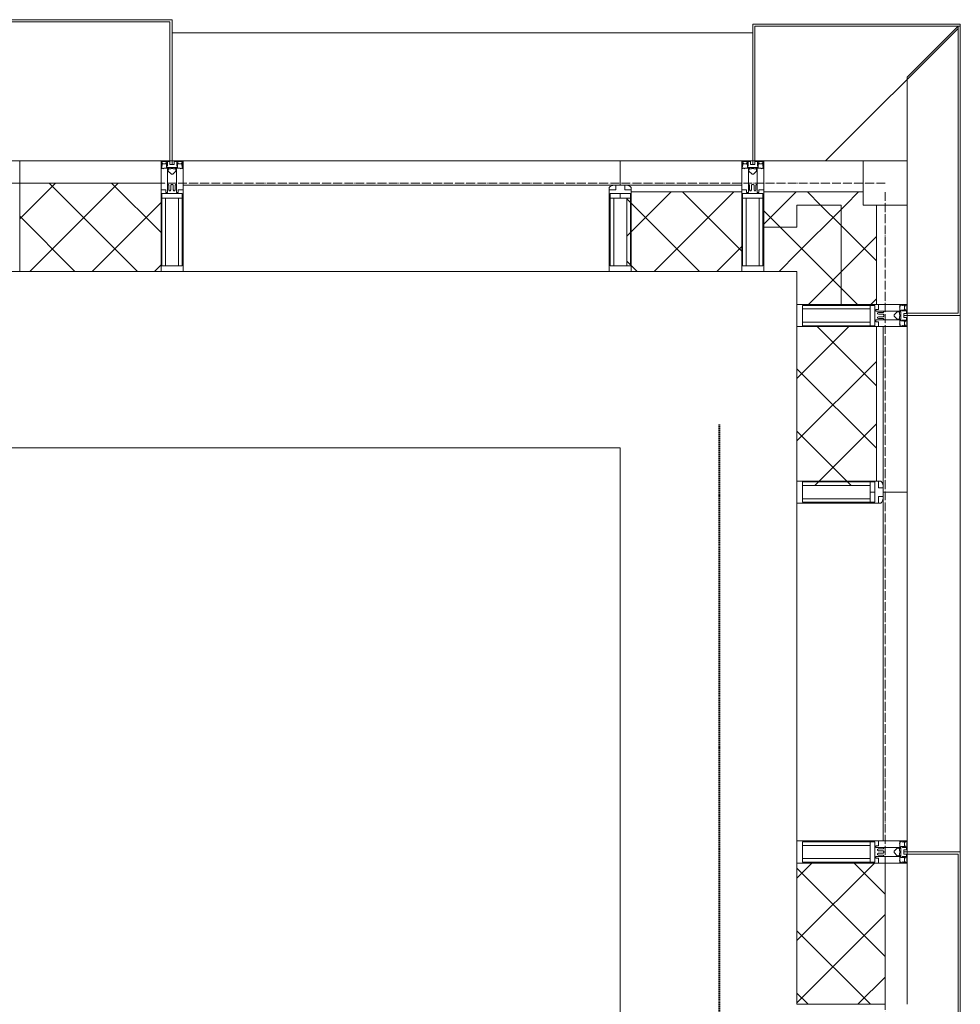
# Model space of a CAD drawing. Header units: millimetres. Extents: x 5617 to 137814, y 7718 to 189336.
# Tile 85 of 97: x 70495 to 72625, y 31240 to 33470. Entities that reach past the tile are written whole.
import ezdxf

# ---------------------------------------------------------------- set-up
doc = ezdxf.new("R2010")
doc.units = ezdxf.units.MM
for name, pattern in [('ADSK_Линия сетки', [25, 20, -2.5, 0, -2.5]), ('Линия сетки', [25, 20, -2.5, 0, -2.5]), ('Штрих_3_1_5_', [4.5, 3, -1.5]), ('Штриховая_ш3 п1_5', [4.5, 3, -1.5])]:
    doc.linetypes.add(name, pattern=pattern)
doc.layers.add('_Разделитель помещений_', color=4, linetype='Штриховая_ш3 п1_5', lineweight=40, true_color=0x00ffff)
for name, color, linetype, lineweight in [('Импосты витража', 7, 'Continuous', 18), ('Колонны', 7, 'Continuous', 18), ('Оси', 7, 'Continuous', 9), ('Панели витража', 7, 'Continuous', 18), ('Перекрытия', 7, 'Continuous', 18), ('Стены разрез', 7, 'Continuous', 40), ('Стены штриховка', 7, 'Continuous', 40), ('Элементы узлов', 7, 'Continuous', 18)]:
    doc.layers.add(name, color=color, linetype=linetype, lineweight=lineweight)
pattern_1 = [(45, (0, 0), (-70.71068, 70.71068), []), (135, (0, 0), (-70.71068, -70.71068), [])]

# ---------------------------------------------------------------- blocks, each defined once
blk = doc.blocks.new('135_SLK_K4_AR_rvt-1-МКСС_К4_L12_41_700_')
at = {"layer": '_Разделитель помещений_', "color": 131, "linetype": 'Штрих_3_1_5_', "true_color": 0xaaffff}
blk.add_line((136374.8, 28600), (136374.8, 32553), dxfattribs=at)
at = {"layer": 'Перекрытия', "color": 253, "true_color": 0xaaaaaa}
for p, q in [((136150, 32500), (131250, 32500)), ((136150, 30800), (136150, 32500))]:
    blk.add_line(p, q, dxfattribs=at)
blk = doc.blocks.new('A_OGR_PAN_Отлив - A_OGR_PAN_Отлив-6070770-МКСС_К4_L12_41_700_')
at = {"layer": 'Колонны', "color": 253, "lineweight": 5, "true_color": 0xaaaaaa}
blk.add_line((607.5, 120), (-607.5, 120), dxfattribs=at)
blk = doc.blocks.new('A_SLK_PAN_Type1 - Прямой тип панели-6537246-МКСС_К4_L12_41_700_')
at = {"layer": 'Колонны', "lineweight": 5}
for p, q in [((-185, 120), (185, 120)), ((-185, 0), (-185, 120)), ((-180, 115), (-180, 0)), ((180, 115), (-180, 115)), ((180, 0), (180, 115)), ((185, 120), (185, 0)), ((-180, 0), (-185, 0)), ((185, 0), (180, 0))]:
    blk.add_line(p, q, dxfattribs=at)
blk = doc.blocks.new('Rectangular Mullion - R_StandardFrame_50Wx250H-5816797-МКСС_К4_L12_41_700_')
at = {"layer": 'Импосты витража', "color": 253, "lineweight": 5, "true_color": 0xaaaaaa}
blk.add_line((136800, 32825), (136800, 33050), dxfattribs=at)
blk = doc.blocks.new('Rectangular Mullion - 50Wx250H-2623690-МКСС_К4_L12_41_700_')
at = {"layer": 'Элементы узлов', "color": 253, "lineweight": 5, "true_color": 0xaaaaaa}
for p, q in [((-25, 65.2), (-25, 250)), ((-25, 250), (0, 250)), ((25, 250), (0, 250)), ((25, 65.2), (25, 250)), ((-23, 237.3), (0, 237.3)), ((-23, 237.3), (-23, 73.6)), ((-14.9, 84), (-14.9, 237.3)), ((23, 237.3), (0, 237.3)), ((14.9, 84), (14.9, 237.3)), ((23, 237.3), (23, 73.6)), ((0, 84), (-23, 84)), ((-0.5, 73.6), (-23, 73.6)), ((-14, 71.3), (-14, 65.2)), ((-10, 71.3), (-14, 71.3)), ((-10, 53), (-10, 71.3)), ((-7, 65.2), (-5.9, 67.3)), ((-4.1, 67.3), (-5.9, 67.3)), ((-4.1, 67.3), (-2.9, 65.1)), ((0, 84), (23, 84)), ((0.5, 73.6), (23, 73.6)), ((4.1, 67.3), (2.9, 65.1)), ((4.1, 67.3), (5.9, 67.3)), ((7, 65.2), (5.9, 67.3)), ((10, 71.3), (14, 71.3)), ((10, 53), (10, 71.3)), ((14, 71.3), (14, 65.2)), ((-14, 65.2), (-25, 65.2)), ((-8.7, 53), (-10, 53)), ((-10, 53), (-10, 17)), ((-8.7, 53), (-7, 54.7)), ((-7, 65.2), (-7, 54.7)), ((-2.9, 65.1), (-2.9, 54.6)), ((-1.3, 53), (-2.9, 54.6)), ((0, 53), (-1.3, 53)), ((0, 53), (1.3, 53)), ((1.3, 53), (2.9, 54.6)), ((2.9, 65.1), (2.9, 54.6)), ((7, 65.2), (7, 54.7)), ((8.7, 53), (7, 54.7)), ((8.7, 53), (10, 53)), ((10, 53), (10, 17)), ((14, 65.2), (25, 65.2)), ((-8.5, 23), (-1.5, 30)), ((-8.5, 18.5), (-8.5, 23)), ((-1.5, 30), (0, 30)), ((1.5, 30), (0, 30)), ((8.5, 23), (1.5, 30)), ((8.5, 18.5), (8.5, 23)), ((-23.8, 14.6), (-25, 14.2)), ((-25, 0), (-25, 14.2)), ((-22.3, 17), (-23.8, 17)), ((-23.8, 17), (-23.8, 14.6)), ((-22.5, 10.6), (-23.8, 14.6)), ((-22.5, 10.6), (-23.7, 9.9)), ((-23.7, 1.3), (-23.7, 9.9)), ((-23.7, 1.3), (-11.8, 1.3)), ((-23.2, 10.2), (-22.5, 8)), ((-22.5, 8), (-22.5, 4.5)), ((-21.3, 4.5), (-22.5, 4.5)), ((-22.3, 17), (-22.3, 16)), ((-22.3, 16), (-21.3, 16)), ((-19, 17.6), (-21.3, 16)), ((-21.3, 4.5), (-21.3, 6.5)), ((-21.3, 6.5), (-14.2, 6.5)), ((-18.4, 16.6), (-19, 17.6)), ((-7.4, 16.6), (-18.4, 16.6)), ((-14.2, 6.5), (-14.2, 4.5)), ((-13.2, 4.5), (-14.2, 4.5)), ((-13.2, 4.5), (-12.2, 7.2)), ((-12.7, 7.6), (-11.3, 11.4)), ((-12.7, 7.6), (-11.8, 6.9)), ((-12.2, 9), (-12.2, 14.8)), ((-12.2, 14.8), (0, 14.8)), ((-11.8, 1.3), (-11.8, 6.9)), ((-10.5, 11.2), (-11.3, 11.4)), ((-10.5, 1.5), (-10.5, 11.2)), ((-4.8, 1.5), (-10.5, 1.5)), ((-10, 17), (-7.5, 17)), ((-7.5, 18.5), (-8.5, 18.5)), ((-7.5, 17), (-7.5, 18.5)), ((-7.4, 18), (-7.4, 16.6)), ((-2.6, 18), (-7.4, 18)), ((0, 8), (-4.8, 8)), ((-4.8, 1.5), (-4.8, 8)), ((-2.6, 18), (-2.6, 16.8)), ((-2.6, 16.8), (0, 16.8)), ((2.6, 16.8), (0, 16.8)), ((0, 14.8), (0, 16.8)), ((0, 14.8), (0, 16.8)), ((12.2, 14.8), (0, 14.8)), ((0, 0), (0, 8)), ((0, 8), (4.8, 8)), ((0, 0), (0, 8)), ((2.6, 18), (2.6, 16.8)), ((2.6, 18), (7.4, 18)), ((4.8, 1.5), (4.8, 8)), ((4.8, 1.5), (10.5, 1.5)), ((7.4, 18), (7.4, 16.6)), ((7.4, 16.6), (18.4, 16.6)), ((7.5, 18.5), (8.5, 18.5)), ((7.5, 17), (7.5, 18.5)), ((10, 17), (7.5, 17)), ((10.5, 11.2), (11.3, 11.4)), ((10.5, 1.5), (10.5, 11.2)), ((12.7, 7.6), (11.3, 11.4)), ((12.7, 7.6), (11.8, 6.9)), ((11.8, 1.3), (11.8, 6.9)), ((23.7, 1.3), (11.8, 1.3)), ((12.2, 9), (12.2, 14.8)), ((13.2, 4.5), (12.2, 7.2)), ((13.2, 4.5), (14.2, 4.5)), ((21.3, 6.5), (14.2, 6.5)), ((14.2, 6.5), (14.2, 4.5)), ((18.4, 16.6), (19, 17.6)), ((19, 17.6), (21.3, 16)), ((22.3, 16), (21.3, 16)), ((21.3, 4.5), (21.3, 6.5)), ((21.3, 4.5), (22.5, 4.5)), ((22.3, 17), (22.3, 16)), ((22.3, 17), (23.8, 17)), ((22.5, 10.6), (23.8, 14.6)), ((22.5, 10.6), (23.7, 9.9)), ((23.2, 10.2), (22.5, 8)), ((22.5, 8), (22.5, 4.5)), ((23.7, 1.3), (23.7, 9.9)), ((23.8, 17), (23.8, 14.6)), ((23.8, 14.6), (25, 14.2)), ((25, 0), (25, 14.2)), ((-25, 0), (0, 0)), ((25, 0), (0, 0))]:
    blk.add_line(p, q, dxfattribs=at)
for centre, start, end in [((-0.5, 73.1), 360, 90), ((0.5, 73.1), 90, 180)]:
    blk.add_arc(centre, 0.5, start, end, dxfattribs=at)
blk = doc.blocks.new('Rectangular Mullion - R_StandardFrame_50Wx250H-5816793-МКСС_К4_L12_41_700_')
at = {"layer": 'Импосты витража', "color": 253, "lineweight": 5, "true_color": 0xaaaaaa}
for p, q in [((-25, 0), (-25, 250)), ((-25, 250), (25, 250)), ((25, 250), (25, 0)), ((25, 0), (-25, 0))]:
    blk.add_line(p, q, dxfattribs=at)
blk = doc.blocks.new('System Panel - A_PAN_Glass-5804311-МКСС_К4_L12_41_700_')
at = {"layer": 'Панели витража', "color": 253, "lineweight": 5, "true_color": 0xaaaaaa}
for p, q in [((395, 0), (-395, 0)), ((-395, 0), (-395, -55)), ((395, -55), (395, 0)), ((-381, -55), (395, -55))]:
    blk.add_line(p, q, dxfattribs=at)
blk = doc.blocks.new('Rectangular Mullion - R_StandardFrame_50Wx250H-5804093-МКСС_К4_L12_41_700_')
at = {"layer": 'Импосты витража', "color": 253, "lineweight": 5, "true_color": 0xaaaaaa}
blk.add_line((136550, 31610), (136550, 32375), dxfattribs=at)
blk = doc.blocks.new('Rectangular Mullion - 50Wx250H-3927046-МКСС_К4_L12_41_700_')
at = {"layer": 'Элементы узлов', "color": 253, "lineweight": 5, "true_color": 0xaaaaaa}
for p, q in [((0, 250), (-25, 250)), ((-25, 250), (-25, 237.3)), ((-25, 65.2), (-25, 250)), ((-25, 250), (0, 250)), ((25, 250), (0, 250)), ((25, 250), (0, 250)), ((25, 237.3), (25, 250)), ((25, 65.2), (25, 250)), ((-23, 237.3), (0, 237.3)), ((-23, 237.3), (0, 237.3)), ((-23, 237.3), (-23, 73.6)), ((0, 237.3), (-14.9, 237.3)), ((-14.9, 237.3), (-14.9, 84)), ((-14.9, 84), (-14.9, 237.3)), ((14.9, 237.3), (0, 237.3)), ((0, 237.3), (23, 237.3)), ((23, 237.3), (0, 237.3)), ((14.9, 84), (14.9, 237.3)), ((14.9, 84), (14.9, 237.3)), ((23, 237.3), (23, 73.6)), ((-25, 73.6), (-25, 65.2)), ((0, 84), (-23, 84)), ((-23, 84), (-23, 73.6)), ((0, 84), (-23, 84)), ((-23, 73.6), (0, 73.6)), ((0, 73.6), (-23, 73.6)), ((-0.5, 73.6), (-23, 73.6)), ((-14.9, 84), (0, 84)), ((0, 84), (14.9, 84)), ((23, 84), (0, 84)), ((0, 84), (0, 73.6)), ((0, 84), (23, 84)), ((0, 73.6), (0, 84)), ((0, 73.6), (23, 73.6)), ((23, 73.6), (0, 73.6)), ((0.5, 73.6), (23, 73.6)), ((23, 73.6), (23, 84)), ((25, 65.2), (25, 73.6)), ((-25, 65.2), (-25, 60.2)), ((-10, 65.2), (-25, 65.2)), ((-25, 65.2), (-25, 60.2)), ((-25, 65.2), (-10, 65.2)), ((-10, 65.2), (-25, 65.2)), ((-10, 55), (-14, 55)), ((-14, 55), (-10, 55)), ((-10, 55), (-10, 65.2)), ((-10, 65.2), (-10, 55)), ((-10, 55), (-10, 65.2)), ((-10, 55), (0, 55)), ((0, 55), (-10, 55)), ((0, 55), (10, 55)), ((0, 55), (10, 55)), ((10, 65.2), (10, 55)), ((25, 65.2), (10, 65.2)), ((10, 55), (10, 65.2)), ((10, 65.2), (25, 65.2)), ((10, 65.2), (25, 65.2)), ((10, 55), (10, 65.2)), ((10, 55), (14, 55)), ((10, 55), (14, 55)), ((25, 65.2), (25, 60.2)), ((25, 60.2), (25, 65.2))]:
    blk.add_line(p, q, dxfattribs=at)
for centre, start, end in [((-14, 69.1), 218.9723, 270), ((-14, 69.1), 218.9723, 270), ((-14, 69.1), 218.9723, 270), ((14, 69.1), 270, 321.0277), ((14, 69.1), 270, 321.0277), ((14, 69.1), 270, 321.0277)]:
    blk.add_arc(centre, 14.1, start, end, dxfattribs=at)
blk = doc.blocks.new('Rectangular Mullion - R_InvisibleFrame_50Wx250H-3980528-МКСС_К4_L12_41_700_')
at = {"layer": 'Импосты витража', "color": 253, "lineweight": 5, "true_color": 0xaaaaaa}
for p, q in [((-25, 73.6), (-25, 237.3)), ((25, 237.3), (25, 73.6))]:
    blk.add_line(p, q, dxfattribs=at)
blk = doc.blocks.new('Rectangular Mullion - R_StandardFrame_50Wx250H-5804033-МКСС_К4_L12_41_700_')
at = {"layer": 'Импосты витража', "color": 253, "lineweight": 5, "true_color": 0xaaaaaa}
blk.add_line((136800, 20340), (136800, 20660), dxfattribs=at)
blk = doc.blocks.new('Rectangular Mullion - R_StandardFrame_50Wx250H-V77-МКСС_К4_L12_41_700_')
at = {"layer": 'Импосты витража', "color": 253, "lineweight": 5, "true_color": 0xaaaaaa}
for p, q in [((-25, 0), (-25, 250)), ((-25, 250), (25, 250)), ((25, 250), (25, 0)), ((0, 0), (-25, 0)), ((25, 0), (5, 0))]:
    blk.add_line(p, q, dxfattribs=at)
blk = doc.blocks.new('Quad Corner Mullion - Q_0_100_-50-7512949-МКСС_К4_L12_41_700_')
at = {"layer": 'Импосты витража', "color": 253, "lineweight": 5, "true_color": 0xaaaaaa}
for p, q in [((-100, 100), (0, 100)), ((-100, 0), (-100, 100)), ((0, 100), (0, 0)), ((0, 0), (-100, 0))]:
    blk.add_line(p, q, dxfattribs=at)
blk = doc.blocks.new('Rectangular Mullion - R_InvisibleFrame_50Wx250H-7511670-МКСС_К4_L12_41_700_')
at = {"layer": 'Импосты витража', "color": 253, "lineweight": 5, "true_color": 0xaaaaaa}
for p, q in [((-25, 73.6), (-25, 237.3)), ((25, 237.3), (25, 73.6))]:
    blk.add_line(p, q, dxfattribs=at)
blk = doc.blocks.new('Rectangular Mullion - R_StandardFrame_50Wx250H-7511671-МКСС_К4_L12_41_700_')
at = {"layer": 'Импосты витража', "color": 253, "lineweight": 5, "true_color": 0xaaaaaa}
for p, q in [((-25, 0), (-25, 250)), ((-25, 250), (25, 250)), ((25, 250), (25, 0)), ((25, 0), (-25, 0))]:
    blk.add_line(p, q, dxfattribs=at)
blk = doc.blocks.new('Rectangular Mullion - R_StandardFrame_50Wx250H-5816798-МКСС_К4_L12_41_700_')
at = {"layer": 'Импосты витража', "color": 253, "lineweight": 5, "true_color": 0xaaaaaa}
blk.add_line((136700, 33150), (136475, 33150), dxfattribs=at)
blk = doc.blocks.new('System Panel - A_PAN_Glass-7516193-МКСС_К4_L12_41_700_')
at = {"layer": 'Панели витража', "color": 253, "lineweight": 5, "true_color": 0xaaaaaa}
for p, q in [((495, 0), (-495, 0)), ((-495, 0), (-495, -55)), ((495, -55), (495, 0)), ((-495, -55), (481, -55))]:
    blk.add_line(p, q, dxfattribs=at)
blk = doc.blocks.new('Rectangular Mullion - R_StandardFrame_50Wx250H-5976673-МКСС_К4_L12_41_700_')
at = {"layer": 'Импосты витража', "color": 253, "lineweight": 5, "true_color": 0xaaaaaa}
blk.add_line((136125, 32900), (135160, 32900), dxfattribs=at)
blk = doc.blocks.new('Rectangular Mullion - R_StandardFrame_50Wx250H-7511672-МКСС_К4_L12_41_700_')
at = {"layer": 'Импосты витража', "color": 253, "lineweight": 5, "true_color": 0xaaaaaa}
for p, q in [((-25, 0), (-25, 250)), ((-25, 250), (25, 250)), ((25, 250), (25, 0)), ((-5, 0), (-25, 0)), ((25, 0), (0, 0))]:
    blk.add_line(p, q, dxfattribs=at)
blk = doc.blocks.new('Rectangular Mullion - R_StandardFrame_50Wx250H-V82-МКСС_К4_L12_41_700_')
at = {"layer": 'Импосты витража', "color": 253, "lineweight": 5, "true_color": 0xaaaaaa}
for p, q in [((-25, 135.1), (-25, 250)), ((-25, 250), (25, 250)), ((25, 250), (25, 0)), ((-25, 113.4), (-25, 128.4)), ((-25, 0), (-25, 110.1)), ((0, 0), (-25, 0)), ((25, 0), (5, 0))]:
    blk.add_line(p, q, dxfattribs=at)
blk = doc.blocks.new('A_SLK_PAN_Type1 - Прямой тип панели-6538181-МКСС_К4_L12_41_700_')
at = {"layer": 'Колонны', "lineweight": 5}
for p, q in [((-180, 0), (-185, 0)), ((-185, 0), (-185, -320)), ((-180, -315), (-180, 0)), ((160, 0), (-160, 0)), ((180, 0), (180, -315)), ((185, 0), (180, 0)), ((185, -320), (185, 0)), ((-185, -320), (185, -320)), ((180, -315), (-180, -315))]:
    blk.add_line(p, q, dxfattribs=at)
blk = doc.blocks.new('A_OGR_PAN_Отлив - A_OGR_PAN_Отлив-6267403-МКСС_К4_L12_41_700_')
at = {"layer": 'Колонны', "color": 253, "lineweight": 5, "true_color": 0xaaaaaa}
blk.add_line((657.5, 290), (-657.5, 290), dxfattribs=at)
blk = doc.blocks.new('135_SLK_K4_AR_FCD_rvt-1-МКСС_К4_L12_41_700_')
at = {"layer": 'Стены разрез', "lineweight": 5, "true_color": 0xaaaaaa}
h = blk.add_hatch(dxfattribs=at)
h.set_pattern_fill('FP_4', color=253, style=0, pattern_type=2)
h.set_pattern_definition(pattern_1)
h.paths.add_polyline_path([(135110, 32900), (135110, 33100), (134790, 33100), (134790, 32900)])
h = blk.add_hatch(dxfattribs=at)
h.set_pattern_fill('FP_4', color=253, style=0, pattern_type=2)
h.set_pattern_definition(pattern_1)
h.paths.add_polyline_path([(136425, 32900), (136425, 33080), (136175, 33080), (136175, 33076.4), (136173, 33076.4), (136173, 33066), (136164.9, 33066), (136164.9, 32912.7), (136175, 32912.7), (136175, 32900)])
h = blk.add_hatch(dxfattribs=at)
h.set_pattern_fill('FP_4', color=253, style=0, pattern_type=2)
h.set_pattern_definition(pattern_1)
h.paths.add_polyline_path([(136475, 33000), (136550, 33000), (136550, 33050), (136700, 33050), (136700, 33080), (136475, 33080)])
h = blk.add_hatch(dxfattribs=at)
h.set_pattern_fill('FP_4', color=253, style=0, pattern_type=2)
h.set_pattern_definition(pattern_1)
h.paths.add_polyline_path([(136550, 32825), (136650, 32825), (136650, 33050), (136550, 33050), (136550, 32900)])
h = blk.add_hatch(dxfattribs=at)
h.set_pattern_fill('FP_4', color=253, style=0, pattern_type=2)
h.set_pattern_definition(pattern_1)
h.paths.add_polyline_path([(136650, 32825), (136730, 32825), (136730, 33050), (136650, 33050)])
h = blk.add_hatch(dxfattribs=at)
h.set_pattern_fill('FP_4', color=253, style=0, pattern_type=2)
h.set_pattern_definition(pattern_1)
h.paths.add_polyline_path([(136550, 32900), (136550, 33000), (136475, 33000), (136475, 32900), (136512.1, 32900)])
h = blk.add_hatch(dxfattribs=at)
h.set_pattern_fill('FP_4', color=253, style=0, pattern_type=2)
h.set_pattern_definition(pattern_1)
h.paths.add_polyline_path([(136614.1, 32414.9), (136716, 32414.9), (136716, 32423), (136726.5, 32423), (136726.5, 32425), (136730, 32425), (136730, 32775), (136550, 32775), (136550, 32425), (136562.7, 32425), (136562.7, 32414.9)])
h = blk.add_hatch(dxfattribs=at)
h.set_pattern_fill('FP_4', color=253, style=0, pattern_type=2)
h.set_pattern_definition(pattern_1)
h.paths.add_polyline_path([(136750, 31240), (136750, 31560), (136550, 31560), (136550, 31240)])
at = {"layer": 'Колонны', "lineweight": 5}
for p, q in [((136920, 33460), (136450, 33460)), ((136450, 33460), (136450, 33150)), ((136455, 33150), (136455, 33455)), ((136455, 33455), (136920, 33455)), ((136915, 33455), (136800, 33340)), ((136920, 33455), (136915, 33455)), ((136915, 33455), (136915, 32805)), ((136920, 33455), (136920, 33460)), ((136920, 32800), (136920, 33455)), ((136615, 33150), (136915, 33450)), ((136800, 33340), (136800, 33150)), ((136450, 33150), (136455, 33150)), ((136800, 32805), (136800, 32800)), ((136915, 32805), (136800, 32805)), ((136800, 32800), (136920, 32800))]:
    blk.add_line(p, q, dxfattribs=at)
at = {"layer": 'Стены разрез', "color": 253, "lineweight": 9, "true_color": 0xaaaaaa}
for p, q in [((136425, 33150), (136150, 33150)), ((136150, 33150), (136150, 33095)), ((136425, 32900), (136425, 33150)), ((135110, 33100), (134790, 33100)), ((134790, 33100), (134790, 32900)), ((135110, 32900), (135110, 33100)), ((136700, 33080), (136475, 33080)), ((136475, 33080), (136475, 32900)), ((136700, 33050), (136700, 33080)), ((136730, 33050), (136700, 33050)), ((136730, 32825), (136730, 33050)), ((134790, 32900), (135110, 32900)), ((136175, 32900), (136425, 32900)), ((136475, 32900), (136550, 32900)), ((136550, 32900), (136550, 32825)), ((136550, 32825), (136730, 32825)), ((136550, 32775), (136550, 32425)), ((136800, 32775), (136550, 32775)), ((136800, 32400), (136800, 32775)), ((136745, 32400), (136800, 32400)), ((136550, 31560), (136550, 31240)), ((136750, 31560), (136550, 31560)), ((136750, 31240), (136750, 31560)), ((136550, 31240), (136750, 31240))]:
    blk.add_line(p, q, dxfattribs=at)
at = {"layer": 'Стены штриховка', "color": 253, "lineweight": 9, "true_color": 0xaaaaaa}
for p, q in [((136425, 33095), (136164, 33095)), ((136425, 33080), (136175, 33080)), ((136550, 33050), (136550, 33000)), ((136650, 33050), (136550, 33050)), ((136550, 33000), (136550, 33050)), ((136550, 33050), (136650, 33050)), ((136650, 32825), (136650, 33050)), ((136550, 33000), (136475, 33000)), ((136730, 32425), (136730, 32775)), ((136745, 32414), (136745, 32775))]:
    blk.add_line(p, q, dxfattribs=at)
at = {"layer": 'Импосты витража', "color": 253, "lineweight": 5, "true_color": 0xaaaaaa, "extrusion": (0, 0, -1)}
for name, p, rotation in [('Rectangular Mullion - R_StandardFrame_50Wx250H-V82-МКСС_К4_L12_41_700_', (-134765, 33150), 180), ('Rectangular Mullion - 50Wx250H-2623690-МКСС_К4_L12_41_700_', (-135135, 33150), 180), ('Rectangular Mullion - R_StandardFrame_50Wx250H-7511672-МКСС_К4_L12_41_700_', (-135135, 33150), 180), ('Rectangular Mullion - 50Wx250H-2623690-МКСС_К4_L12_41_700_', (-136450, 33150), 180), ('Rectangular Mullion - R_StandardFrame_50Wx250H-7511671-МКСС_К4_L12_41_700_', (-136450, 33150), 180), ('Quad Corner Mullion - Q_0_100_-50-7512949-МКСС_К4_L12_41_700_', (-136800, 33150), 180), ('Rectangular Mullion - 50Wx250H-3927046-МКСС_К4_L12_41_700_', (-136150, 33150), 180), ('Rectangular Mullion - R_InvisibleFrame_50Wx250H-7511670-МКСС_К4_L12_41_700_', (-136150, 33150), 180), ('Rectangular Mullion - 50Wx250H-2623690-МКСС_К4_L12_41_700_', (-136800, 32800), 270), ('Rectangular Mullion - R_StandardFrame_50Wx250H-5816793-МКСС_К4_L12_41_700_', (-136800, 32800), 270), ('Rectangular Mullion - 50Wx250H-3927046-МКСС_К4_L12_41_700_', (-136800, 32400), 270), ('Rectangular Mullion - R_InvisibleFrame_50Wx250H-3980528-МКСС_К4_L12_41_700_', (-136800, 32400), 270), ('Rectangular Mullion - 50Wx250H-2623690-МКСС_К4_L12_41_700_', (-136800, 31585), 270), ('Rectangular Mullion - R_StandardFrame_50Wx250H-V77-МКСС_К4_L12_41_700_', (-136800, 31585), 270)]:
    blk.add_blockref(name, p, dxfattribs=dict(at, rotation=rotation))
at = {"layer": 'Импосты витража', "color": 253, "lineweight": 5, "true_color": 0xaaaaaa}
for name, p in [('Rectangular Mullion - R_StandardFrame_50Wx250H-5816798-МКСС_К4_L12_41_700_', (0, 0)), ('Rectangular Mullion - R_StandardFrame_50Wx250H-5816797-МКСС_К4_L12_41_700_', (0, 0)), ('Rectangular Mullion - R_StandardFrame_50Wx250H-5976673-МКСС_К4_L12_41_700_', (0, 0)), ('Rectangular Mullion - R_StandardFrame_50Wx250H-5804093-МКСС_К4_L12_41_700_', (0, 0)), ('Rectangular Mullion - R_StandardFrame_50Wx250H-5804033-МКСС_К4_L12_41_700_', (0, 10900))]:
    blk.add_blockref(name, p, dxfattribs=at)
at = {"layer": 'Колонны', "color": 253, "lineweight": 5, "true_color": 0xaaaaaa}
for name, p, rotation in [('A_SLK_PAN_Type1 - Прямой тип панели-6538181-МКСС_К4_L12_41_700_', (134950, 33150), 180), ('A_OGR_PAN_Отлив - A_OGR_PAN_Отлив-6070770-МКСС_К4_L12_41_700_', (136800, 32192.5), 269.9999999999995), ('A_SLK_PAN_Type1 - Прямой тип панели-6537246-МКСС_К4_L12_41_700_', (136800, 31400), 269.9999999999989)]:
    blk.add_blockref(name, p, dxfattribs=dict(at, rotation=rotation))
blk.add_blockref('A_OGR_PAN_Отлив - A_OGR_PAN_Отлив-6267403-МКСС_К4_L12_41_700_', (135792.5, 33150), dxfattribs=at)
at = {"layer": 'Панели витража', "color": 253, "lineweight": 5, "true_color": 0xaaaaaa}
blk.add_blockref('System Panel - A_PAN_Glass-7516193-МКСС_К4_L12_41_700_', (135655, 33150), dxfattribs=at)
at = {"layer": 'Панели витража', "color": 253, "lineweight": 5, "true_color": 0xaaaaaa, "rotation": 270}
blk.add_blockref('System Panel - A_PAN_Glass-5804311-МКСС_К4_L12_41_700_', (136800, 32005), dxfattribs=at)

msp = doc.modelspace()

# ---------------------------------------------------------------- linework, layer by layer
at = {"layer": 'Оси', "linetype": 'ADSK_Линия сетки'}
msp.add_line((72455.4, 33100), (25603.7, 33100), dxfattribs=at)
at = {"layer": 'Оси', "linetype": 'Линия сетки'}
msp.add_line((72455.4, 12025.7), (72455.4, 33080), dxfattribs=at)

# ---------------------------------------------------------------- block references
at = {"lineweight": 5}
for name in ['135_SLK_K4_AR_FCD_rvt-1-МКСС_К4_L12_41_700_', '135_SLK_K4_AR_rvt-1-МКСС_К4_L12_41_700_']:
    msp.add_blockref(name, (-64294.6, 0), dxfattribs=at)

doc.saveas('drawing.dxf')
